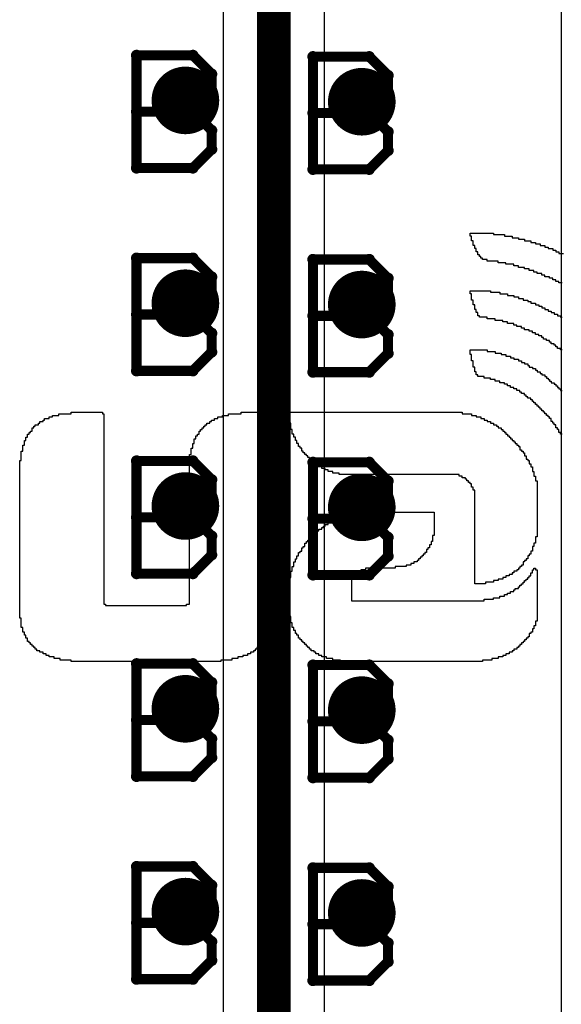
# Model space of a CAD drawing. Extents: x -1.5 to 9, y -3 to 5.
# Tile 129 of 256: x 0.825 to 0.985, y 2.462 to 2.753. Entities that reach past the tile are written whole.
import ezdxf

# ---------------------------------------------------------------- set-up
doc = ezdxf.new("R2010")
doc.units = 0
doc.layers.get('0').update_dxf_attribs({"linetype": 'CONTINUOUS'})
for name, color, linetype in [('qfn16-30-34-a_copper_signal_1', 1, 'CONTINUOUS'), ('qfn16-30-34-a_copper_signal_2', 1, 'CONTINUOUS'), ('qfn16-30-34-a_copper_signal_bot', 5, 'CONTINUOUS'), ('qfn16-30-34-a_copper_signal_top', 1, 'CONTINUOUS'), ('qfn16-30-34-a_drawing_1', 1, 'CONTINUOUS'), ('qfn16-30-34-a_drillmap_1', 1, 'CONTINUOUS'), ('qfn16-30-34-a_legend_bot', 1, 'CONTINUOUS'), ('qfn16-30-34-a_pth_drill', 1, 'CONTINUOUS')]:
    doc.layers.add(name, color=color, linetype=linetype)

# ---------------------------------------------------------------- blocks, each defined once
blk = doc.blocks.new('D29')
at = {"const_width": 0.01}
blk.add_lwpolyline([(-0.005, 0, 1), (0.005, 0, 1)], format="xyb", close=True, dxfattribs=at)
blk = doc.blocks.new('D64')
at = {"const_width": 0.005}
blk.add_lwpolyline([(-0.0025, 0, 1), (0.0025, 0, 1)], format="xyb", close=True, dxfattribs=at)
blk = doc.blocks.new('D69')
at = {"const_width": 0.001667}
blk.add_lwpolyline([(-0.000833, 0, 1), (0.000833, 0, 1)], format="xyb", close=True, dxfattribs=at)
blk = doc.blocks.new('D44')
at = {"const_width": 0.0025}
blk.add_lwpolyline([(-0.00125, 0, 1), (0.00125, 0, 1)], format="xyb", close=True, dxfattribs=at)

msp = doc.modelspace()

# ---------------------------------------------------------------- linework, layer by layer
at = {"layer": 'qfn16-30-34-a_copper_signal_2', "color": 1}
msp.add_lwpolyline([(0.985, 2.918787), (0.985, 2.13211)], dxfattribs=at)
at = {"layer": 'qfn16-30-34-a_copper_signal_top', "color": 1}
for points in [[(0.985, 2.918787), (0.985, 2.134293)], [(0.915, 2.134293), (0.915, 2.799978)], [(0.885, 2.793787), (0.885, 2.134293)]]:
    msp.add_lwpolyline(points, dxfattribs=at)
at = {"layer": 'qfn16-30-34-a_copper_signal_top', "color": 1, "const_width": 0.01}
msp.add_lwpolyline([(0.9, 1.85), (0.9, 2.8)], dxfattribs=at)
at = {"layer": 'qfn16-30-34-a_drawing_1', "color": 1, "const_width": 0.003}
for points in [[(0.859396, 2.742722), (0.859396, 2.709399)], [(0.876058, 2.742722), (0.859396, 2.742722)], [(0.881611, 2.737168), (0.876058, 2.742722)], [(0.911559, 2.742328), (0.911559, 2.709006)], [(0.928221, 2.742328), (0.911559, 2.742328)], [(0.933774, 2.736774), (0.928221, 2.742328)], [(0.881611, 2.731614), (0.881611, 2.737168)], [(0.933774, 2.731221), (0.933774, 2.736774)], [(0.876058, 2.726061), (0.881611, 2.731614)], [(0.928221, 2.725667), (0.933774, 2.731221)], [(0.876058, 2.726061), (0.859396, 2.726061)], [(0.859396, 2.726061), (0.876058, 2.726061)], [(0.881611, 2.720507), (0.876058, 2.726061)], [(0.928221, 2.725667), (0.911559, 2.725667)], [(0.911559, 2.725667), (0.928221, 2.725667)], [(0.933774, 2.720113), (0.928221, 2.725667)], [(0.881611, 2.714953), (0.881611, 2.720507)], [(0.933774, 2.714559), (0.933774, 2.720113)], [(0.876058, 2.709399), (0.881611, 2.714953)], [(0.928221, 2.709006), (0.933774, 2.714559)], [(0.859396, 2.709399), (0.876058, 2.709399)], [(0.911559, 2.709006), (0.928221, 2.709006)], [(0.859396, 2.682722), (0.859396, 2.649399)], [(0.876058, 2.682722), (0.859396, 2.682722)], [(0.881611, 2.677168), (0.876058, 2.682722)], [(0.911559, 2.682328), (0.911559, 2.649006)], [(0.928221, 2.682328), (0.911559, 2.682328)], [(0.933774, 2.676774), (0.928221, 2.682328)], [(0.881611, 2.671614), (0.881611, 2.677168)], [(0.933774, 2.671221), (0.933774, 2.676774)], [(0.876058, 2.666061), (0.881611, 2.671614)], [(0.928221, 2.665667), (0.933774, 2.671221)], [(0.876058, 2.666061), (0.859396, 2.666061)], [(0.859396, 2.666061), (0.876058, 2.666061)], [(0.881611, 2.660507), (0.876058, 2.666061)], [(0.928221, 2.665667), (0.911559, 2.665667)], [(0.911559, 2.665667), (0.928221, 2.665667)], [(0.933774, 2.660113), (0.928221, 2.665667)], [(0.881611, 2.654953), (0.881611, 2.660507)], [(0.933774, 2.654559), (0.933774, 2.660113)], [(0.876058, 2.649399), (0.881611, 2.654953)], [(0.928221, 2.649006), (0.933774, 2.654559)], [(0.859396, 2.649399), (0.876058, 2.649399)], [(0.911559, 2.649006), (0.928221, 2.649006)], [(0.859396, 2.622722), (0.859396, 2.589399)], [(0.876058, 2.622722), (0.859396, 2.622722)], [(0.881611, 2.617168), (0.876058, 2.622722)], [(0.911559, 2.622328), (0.911559, 2.589006)], [(0.928221, 2.622328), (0.911559, 2.622328)], [(0.933774, 2.616775), (0.928221, 2.622328)], [(0.881611, 2.611615), (0.881611, 2.617168)], [(0.933774, 2.611221), (0.933774, 2.616775)], [(0.876058, 2.606061), (0.881611, 2.611615)], [(0.928221, 2.605667), (0.933774, 2.611221)], [(0.876058, 2.606061), (0.859396, 2.606061)], [(0.859396, 2.606061), (0.876058, 2.606061)], [(0.881611, 2.600507), (0.876058, 2.606061)], [(0.928221, 2.605667), (0.911559, 2.605667)], [(0.911559, 2.605667), (0.928221, 2.605667)], [(0.933774, 2.600113), (0.928221, 2.605667)], [(0.881611, 2.594953), (0.881611, 2.600507)], [(0.933774, 2.59456), (0.933774, 2.600113)], [(0.876058, 2.589399), (0.881611, 2.594953)], [(0.928221, 2.589006), (0.933774, 2.59456)], [(0.859396, 2.589399), (0.876058, 2.589399)], [(0.911559, 2.589006), (0.928221, 2.589006)], [(0.859396, 2.562722), (0.859396, 2.5294)], [(0.876058, 2.562722), (0.859396, 2.562722)], [(0.881611, 2.557168), (0.876058, 2.562722)], [(0.911559, 2.562328), (0.911559, 2.529006)], [(0.928221, 2.562328), (0.911559, 2.562328)], [(0.933774, 2.556775), (0.928221, 2.562328)], [(0.881611, 2.551615), (0.881611, 2.557168)], [(0.933774, 2.551221), (0.933774, 2.556775)], [(0.876058, 2.546061), (0.881611, 2.551615)], [(0.928221, 2.545667), (0.933774, 2.551221)], [(0.876058, 2.546061), (0.859396, 2.546061)], [(0.859396, 2.546061), (0.876058, 2.546061)], [(0.881611, 2.540507), (0.876058, 2.546061)], [(0.928221, 2.545667), (0.911559, 2.545667)], [(0.911559, 2.545667), (0.928221, 2.545667)], [(0.933774, 2.540113), (0.928221, 2.545667)], [(0.881611, 2.534953), (0.881611, 2.540507)], [(0.933774, 2.53456), (0.933774, 2.540113)], [(0.876058, 2.5294), (0.881611, 2.534953)], [(0.928221, 2.529006), (0.933774, 2.53456)], [(0.859396, 2.5294), (0.876058, 2.5294)], [(0.911559, 2.529006), (0.928221, 2.529006)], [(0.859396, 2.502722), (0.859396, 2.4694)], [(0.876058, 2.502722), (0.859396, 2.502722)], [(0.881611, 2.497168), (0.876058, 2.502722)], [(0.911559, 2.502329), (0.911559, 2.469006)], [(0.928221, 2.502329), (0.911559, 2.502329)], [(0.933774, 2.496775), (0.928221, 2.502329)], [(0.881611, 2.491615), (0.881611, 2.497168)], [(0.933774, 2.491221), (0.933774, 2.496775)], [(0.876058, 2.486061), (0.881611, 2.491615)], [(0.928221, 2.485667), (0.933774, 2.491221)], [(0.876058, 2.486061), (0.859396, 2.486061)], [(0.859396, 2.486061), (0.876058, 2.486061)], [(0.881611, 2.480507), (0.876058, 2.486061)], [(0.928221, 2.485667), (0.911559, 2.485667)], [(0.911559, 2.485667), (0.928221, 2.485667)], [(0.933774, 2.480114), (0.928221, 2.485667)], [(0.881611, 2.474953), (0.881611, 2.480507)], [(0.933774, 2.47456), (0.933774, 2.480114)], [(0.876058, 2.4694), (0.881611, 2.474953)], [(0.928221, 2.469006), (0.933774, 2.47456)], [(0.859396, 2.4694), (0.876058, 2.4694)], [(0.911559, 2.469006), (0.928221, 2.469006)]]:
    msp.add_lwpolyline(points, dxfattribs=at)
at = {"layer": 'qfn16-30-34-a_drillmap_1', "color": 1, "const_width": 0.005}
for points in [[(0.873837, 2.724394), (0.873837, 2.734394)], [(0.926, 2.724), (0.926, 2.734)], [(0.868837, 2.729394), (0.878837, 2.729394)], [(0.921, 2.729), (0.931, 2.729)], [(0.873837, 2.664394), (0.873837, 2.674394)], [(0.926, 2.664), (0.926, 2.674)], [(0.868837, 2.669394), (0.878837, 2.669394)], [(0.921, 2.669), (0.931, 2.669)], [(0.873837, 2.604394), (0.873837, 2.614394)], [(0.926, 2.604), (0.926, 2.614)], [(0.868837, 2.609394), (0.878837, 2.609394)], [(0.921, 2.609), (0.931, 2.609)], [(0.873837, 2.544394), (0.873837, 2.554394)], [(0.926, 2.544), (0.926, 2.554)], [(0.868837, 2.549394), (0.878837, 2.549394)], [(0.921, 2.549), (0.931, 2.549)], [(0.873837, 2.484394), (0.873837, 2.494394)], [(0.926, 2.484001), (0.926, 2.494001)], [(0.868837, 2.489394), (0.878837, 2.489394)], [(0.921, 2.489001), (0.931, 2.489001)]]:
    msp.add_lwpolyline(points, dxfattribs=at)
at = {"layer": 'qfn16-30-34-a_legend_bot', "color": 1}
for points in [[(0.985226, 2.675389), (0.984303, 2.675389), (0.984303, 2.67585), (0.983381, 2.67585), (0.983381, 2.676311), (0.982459, 2.676311), (0.982459, 2.676772), (0.981537, 2.676772), (0.981537, 2.677233), (0.980154, 2.677233), (0.980154, 2.677695), (0.979231, 2.677695), (0.979231, 2.678156), (0.977848, 2.678156), (0.977848, 2.678617), (0.976926, 2.678617), (0.976926, 2.679078), (0.975543, 2.679078), (0.975543, 2.679539), (0.974159, 2.679539), (0.974159, 2.68), (0.972315, 2.68), (0.972315, 2.680461), (0.970932, 2.680461), (0.970932, 2.680922), (0.968626, 2.680922), (0.968626, 2.681383), (0.966321, 2.681383), (0.966321, 2.681844), (0.963093, 2.681844), (0.963093, 2.682305), (0.96171, 2.682305), (0.96171, 2.682767), (0.961249, 2.682767), (0.961249, 2.683228), (0.960788, 2.683228), (0.960788, 2.683689), (0.960327, 2.683689), (0.960327, 2.68415), (0.960327, 2.684611), (0.959865, 2.684611), (0.959865, 2.685072), (0.959865, 2.685533), (0.959404, 2.685533), (0.959404, 2.685994), (0.959404, 2.686455), (0.958943, 2.686455), (0.958943, 2.686916), (0.958943, 2.687378), (0.958943, 2.687839), (0.958482, 2.687839), (0.958482, 2.6883), (0.958482, 2.688761), (0.958482, 2.689222), (0.958021, 2.689222), (0.958021, 2.689683), (0.958021, 2.690144), (0.964938, 2.690144)], [(0.964938, 2.690144), (0.964938, 2.689683), (0.968165, 2.689683), (0.968165, 2.689222), (0.970471, 2.689222), (0.970471, 2.688761), (0.972315, 2.688761), (0.972315, 2.6883), (0.974159, 2.6883), (0.974159, 2.687839), (0.976004, 2.687839), (0.976004, 2.687378), (0.977387, 2.687378), (0.977387, 2.686916), (0.97877, 2.686916), (0.97877, 2.686455), (0.980154, 2.686455), (0.980154, 2.685994), (0.981076, 2.685994), (0.981076, 2.685533), (0.982459, 2.685533), (0.982459, 2.685072), (0.983381, 2.685072), (0.983381, 2.684611), (0.984304, 2.684611), (0.984303, 2.68415), (0.985687, 2.68415)], [(0.985226, 2.655562), (0.984765, 2.655562), (0.984765, 2.656023), (0.983842, 2.656023), (0.983842, 2.656484), (0.983381, 2.656484), (0.983381, 2.656945), (0.98292, 2.656945), (0.98292, 2.657406), (0.981998, 2.657406), (0.981998, 2.657867), (0.981537, 2.657867), (0.981537, 2.658329), (0.980615, 2.658329), (0.980615, 2.65879), (0.979693, 2.65879), (0.979693, 2.659251), (0.979231, 2.659251), (0.979231, 2.659712), (0.978309, 2.659712), (0.978309, 2.660173), (0.977387, 2.660173), (0.977387, 2.660634), (0.976465, 2.660634), (0.976465, 2.661095), (0.975543, 2.661095), (0.975543, 2.661556), (0.974159, 2.661556), (0.974159, 2.662017), (0.973237, 2.662017), (0.973237, 2.662478), (0.971854, 2.662478), (0.971854, 2.662939), (0.970932, 2.662939), (0.970932, 2.663401), (0.969087, 2.663401), (0.969087, 2.663862), (0.967704, 2.663862), (0.967704, 2.664323), (0.965399, 2.664323), (0.965399, 2.664784), (0.963093, 2.664784), (0.963093, 2.665245), (0.960788, 2.665245), (0.960788, 2.665706), (0.960327, 2.665706), (0.960327, 2.666167), (0.960327, 2.666628), (0.959865, 2.666628), (0.959865, 2.667089), (0.959865, 2.66755), (0.959404, 2.66755), (0.959404, 2.668012), (0.959404, 2.668473), (0.959404, 2.668934), (0.958943, 2.668934), (0.958943, 2.669395), (0.958943, 2.669856), (0.958943, 2.670317), (0.958482, 2.670317), (0.958482, 2.670778), (0.958482, 2.671239), (0.958482, 2.6717), (0.958482, 2.672161), (0.958021, 2.672161), (0.958021, 2.672622), (0.958021, 2.673084), (0.964015, 2.673084)], [(0.964015, 2.673084), (0.964015, 2.672622), (0.966782, 2.672622), (0.966782, 2.672161), (0.969087, 2.672161), (0.969087, 2.6717), (0.970932, 2.6717), (0.970932, 2.671239), (0.972315, 2.671239), (0.972315, 2.670778), (0.973698, 2.670778), (0.973698, 2.670317), (0.975082, 2.670317), (0.975082, 2.669856), (0.976004, 2.669856), (0.976004, 2.669395), (0.977387, 2.669395), (0.977387, 2.668934), (0.978309, 2.668934), (0.978309, 2.668473), (0.979231, 2.668473), (0.979231, 2.668012), (0.980154, 2.668012), (0.980154, 2.66755), (0.981076, 2.66755), (0.981076, 2.667089), (0.981998, 2.667089), (0.981998, 2.666628), (0.98292, 2.666628), (0.98292, 2.666167), (0.983842, 2.666167), (0.983842, 2.665706), (0.984765, 2.665706), (0.984765, 2.665245), (0.985226, 2.665245)], [(0.985226, 2.630663), (0.984765, 2.630663), (0.984765, 2.631124), (0.984303, 2.631124), (0.984303, 2.631585), (0.984303, 2.632046), (0.983842, 2.632046), (0.983842, 2.632507), (0.983381, 2.632507), (0.983381, 2.632968), (0.983381, 2.633429), (0.98292, 2.633429), (0.98292, 2.63389), (0.982459, 2.63389), (0.982459, 2.634352), (0.981998, 2.634352), (0.981998, 2.634813), (0.981998, 2.635274), (0.981537, 2.635274), (0.981537, 2.635735), (0.981076, 2.635735), (0.981076, 2.636196), (0.980615, 2.636196), (0.980615, 2.636657), (0.980154, 2.636657), (0.980154, 2.637118), (0.979693, 2.637118), (0.979693, 2.637579), (0.979231, 2.637579), (0.979231, 2.63804), (0.97877, 2.63804), (0.97877, 2.638501), (0.978309, 2.638501), (0.978309, 2.638963), (0.977848, 2.638963), (0.977848, 2.639424), (0.977387, 2.639424), (0.977387, 2.639885), (0.976926, 2.639885), (0.976926, 2.640346), (0.976465, 2.640346), (0.976465, 2.640807), (0.976004, 2.640807), (0.976004, 2.641268), (0.975082, 2.641268), (0.975082, 2.641729), (0.97462, 2.641729), (0.97462, 2.64219), (0.974159, 2.64219), (0.974159, 2.642651), (0.973237, 2.642651), (0.973237, 2.643112), (0.972776, 2.643112), (0.972776, 2.643573), (0.971854, 2.643573), (0.971854, 2.644035), (0.970932, 2.644035), (0.970932, 2.644496), (0.97001, 2.644496), (0.97001, 2.644957), (0.969087, 2.644957), (0.969087, 2.645418), (0.968165, 2.645418), (0.968165, 2.645879), (0.966782, 2.645879), (0.966782, 2.64634), (0.965399, 2.64634), (0.965399, 2.646801), (0.964015, 2.646801), (0.964015, 2.647262), (0.962171, 2.647262), (0.962171, 2.647723), (0.960327, 2.647723), (0.960327, 2.648184), (0.959865, 2.648184), (0.959865, 2.648646), (0.959865, 2.649107), (0.959404, 2.649107), (0.959404, 2.649568), (0.959404, 2.650029), (0.959404, 2.65049), (0.958943, 2.65049), (0.958943, 2.650951), (0.958943, 2.651412), (0.958943, 2.651873), (0.958943, 2.652334), (0.958482, 2.652334), (0.958482, 2.652795), (0.958482, 2.653256), (0.958482, 2.653718), (0.958482, 2.654179), (0.958021, 2.654179), (0.958021, 2.65464), (0.958021, 2.655101), (0.958021, 2.655562), (0.963093, 2.655562), (0.963093, 2.655101)], [(0.963093, 2.655101), (0.965399, 2.655101), (0.965399, 2.65464), (0.967243, 2.65464), (0.967243, 2.654179), (0.968626, 2.654179), (0.968626, 2.653718), (0.97001, 2.653718), (0.97001, 2.653256), (0.970932, 2.653256), (0.970932, 2.652795), (0.972315, 2.652795), (0.972315, 2.652334), (0.973237, 2.652334), (0.973237, 2.651873), (0.974159, 2.651873), (0.974159, 2.651412), (0.975082, 2.651412), (0.975082, 2.650951), (0.975543, 2.650951), (0.975543, 2.65049), (0.976465, 2.65049), (0.976465, 2.650029), (0.977387, 2.650029), (0.977387, 2.649568), (0.977848, 2.649568), (0.977848, 2.649107), (0.97877, 2.649107), (0.97877, 2.648646), (0.979231, 2.648646), (0.979231, 2.648184), (0.980154, 2.648184), (0.980154, 2.647723), (0.980615, 2.647723), (0.980615, 2.647262), (0.981076, 2.647262), (0.981076, 2.646801), (0.981537, 2.646801), (0.981537, 2.64634), (0.981998, 2.64634), (0.981998, 2.645879), (0.98292, 2.645879), (0.98292, 2.645418), (0.983381, 2.645418), (0.983381, 2.644957), (0.983842, 2.644957), (0.983842, 2.644496), (0.984303, 2.644496), (0.984303, 2.644035), (0.984765, 2.644035), (0.984765, 2.643573), (0.985226, 2.643573)], [(0.849274, 2.637118), (0.849274, 2.636657), (0.849735, 2.636657), (0.849735, 2.636196), (0.849735, 2.635735), (0.849735, 2.635274), (0.849735, 2.634813), (0.849735, 2.634352), (0.849735, 2.63389), (0.849735, 2.633429), (0.849735, 2.632968), (0.849735, 2.632507), (0.849735, 2.632046), (0.849735, 2.631585), (0.849735, 2.631124), (0.849735, 2.630663), (0.849735, 2.630202), (0.849735, 2.629741), (0.849735, 2.62928), (0.849735, 2.628818), (0.849735, 2.628357), (0.849735, 2.627896), (0.849735, 2.627435), (0.849735, 2.626974), (0.849735, 2.626513), (0.849735, 2.626052), (0.849735, 2.625591), (0.849735, 2.62513), (0.849735, 2.624669), (0.849735, 2.624207), (0.849735, 2.623746), (0.849735, 2.623285), (0.849735, 2.622824), (0.849735, 2.622363), (0.849735, 2.621902), (0.849735, 2.621441), (0.849735, 2.62098), (0.849735, 2.620519), (0.849735, 2.620058), (0.849735, 2.619597), (0.849735, 2.619135), (0.849735, 2.618674), (0.849735, 2.618213), (0.849735, 2.617752), (0.849735, 2.617291), (0.849735, 2.61683), (0.849735, 2.616369), (0.849735, 2.615908), (0.849735, 2.615447), (0.849735, 2.614986), (0.849735, 2.614524), (0.849735, 2.614063), (0.849735, 2.613602), (0.849735, 2.613141), (0.849735, 2.61268), (0.849735, 2.612219), (0.849735, 2.611758), (0.849735, 2.611297), (0.849735, 2.610836), (0.849735, 2.610375), (0.849735, 2.609914), (0.849735, 2.609452), (0.849735, 2.608991), (0.849735, 2.60853), (0.849735, 2.608069), (0.849735, 2.607608), (0.849735, 2.607147), (0.849735, 2.606686), (0.849735, 2.606225), (0.849735, 2.605764), (0.849735, 2.605303), (0.849735, 2.604841), (0.849735, 2.60438), (0.849735, 2.603919), (0.849735, 2.603458), (0.849735, 2.602997), (0.849735, 2.602536), (0.849735, 2.602075), (0.849735, 2.601614), (0.849735, 2.601153), (0.849735, 2.600692), (0.849735, 2.600231), (0.849735, 2.599769), (0.849735, 2.599308), (0.849735, 2.598847), (0.849735, 2.598386), (0.849735, 2.597925), (0.849735, 2.597464), (0.849735, 2.597003), (0.849735, 2.596542), (0.849735, 2.596081), (0.849735, 2.59562), (0.849735, 2.595159), (0.849735, 2.594697), (0.849735, 2.594236), (0.849735, 2.593775), (0.849735, 2.593314), (0.849735, 2.592853), (0.849735, 2.592392), (0.849735, 2.591931), (0.849735, 2.59147), (0.849735, 2.591009), (0.849735, 2.590548), (0.849735, 2.590086), (0.849735, 2.589625), (0.849735, 2.589164), (0.849735, 2.588703), (0.849735, 2.588242), (0.849735, 2.587781), (0.849735, 2.58732), (0.849735, 2.586859), (0.849735, 2.586398), (0.849735, 2.585937), (0.849735, 2.585476), (0.849735, 2.585014), (0.849735, 2.584553), (0.849735, 2.584092), (0.849735, 2.583631), (0.849735, 2.58317), (0.849735, 2.582709), (0.849735, 2.582248), (0.849735, 2.581787), (0.849735, 2.581326), (0.849735, 2.580865), (0.849735, 2.580403), (0.850196, 2.580403), (0.850196, 2.579942), (0.874173, 2.579942), (0.874173, 2.580403), (0.875095, 2.580403), (0.875095, 2.580865), (0.875095, 2.581326), (0.875095, 2.581787), (0.875095, 2.582248), (0.875095, 2.582709), (0.875095, 2.58317), (0.875095, 2.583631), (0.875095, 2.584092), (0.875095, 2.584553), (0.875095, 2.585014), (0.875095, 2.585476), (0.875095, 2.585937), (0.875095, 2.586398), (0.875095, 2.586859), (0.875095, 2.58732), (0.875095, 2.587781), (0.875095, 2.588242), (0.875095, 2.588703), (0.875095, 2.589164), (0.875095, 2.589625), (0.875095, 2.590086), (0.875095, 2.590548), (0.875095, 2.591009), (0.875095, 2.59147), (0.875095, 2.591931), (0.875095, 2.592392), (0.875095, 2.592853), (0.875095, 2.593314), (0.875095, 2.593775), (0.875095, 2.594236), (0.875095, 2.594697), (0.875095, 2.595159), (0.875095, 2.595619), (0.875095, 2.596081), (0.875095, 2.596542), (0.875095, 2.597003), (0.875095, 2.597464), (0.875095, 2.597925), (0.875095, 2.598386), (0.875095, 2.598847), (0.875095, 2.599308), (0.875095, 2.599769), (0.875095, 2.60023), (0.875095, 2.600692), (0.875095, 2.601153), (0.875095, 2.601614), (0.875095, 2.602075), (0.875095, 2.602536), (0.875095, 2.602997), (0.875095, 2.603458), (0.875095, 2.603919), (0.875095, 2.604381), (0.875095, 2.604841), (0.875095, 2.605303), (0.875095, 2.605764), (0.875095, 2.606225), (0.875095, 2.606686), (0.875095, 2.607147), (0.875095, 2.607608), (0.875095, 2.608069), (0.875095, 2.60853), (0.875095, 2.608991), (0.875095, 2.609452), (0.875095, 2.609914), (0.875095, 2.610375), (0.875095, 2.610836), (0.875095, 2.611297), (0.875095, 2.611758), (0.875095, 2.612219), (0.875095, 2.61268), (0.875095, 2.613141), (0.875095, 2.613602), (0.875095, 2.614063), (0.875095, 2.614524), (0.875095, 2.614986), (0.875095, 2.615447), (0.875095, 2.615908), (0.875095, 2.616369), (0.875095, 2.61683), (0.875095, 2.617291), (0.875095, 2.617752), (0.875095, 2.618213), (0.875095, 2.618674), (0.875095, 2.619135), (0.875095, 2.619597), (0.875095, 2.620058), (0.875095, 2.620519), (0.875095, 2.62098), (0.875095, 2.621441), (0.875095, 2.621902), (0.875095, 2.622363), (0.875095, 2.622824), (0.875095, 2.623285), (0.875095, 2.623746), (0.875095, 2.624207), (0.875095, 2.624669), (0.875556, 2.624669), (0.875556, 2.62513), (0.875556, 2.625591), (0.875556, 2.626052), (0.875556, 2.626513), (0.876018, 2.626513), (0.876018, 2.626974), (0.876018, 2.627435), (0.876018, 2.627896), (0.876479, 2.627896), (0.876479, 2.628357), (0.876479, 2.628818), (0.876479, 2.62928), (0.87694, 2.62928), (0.87694, 2.629741), (0.87694, 2.630202), (0.877401, 2.630202), (0.877401, 2.630663), (0.877862, 2.630663), (0.877862, 2.631124), (0.877862, 2.631585), (0.878323, 2.631585), (0.878323, 2.632046), (0.878784, 2.632046), (0.878784, 2.632507), (0.879245, 2.632507), (0.879245, 2.632968), (0.879706, 2.632968), (0.879706, 2.633429), (0.880167, 2.63343), (0.880167, 2.63389), (0.88109, 2.63389), (0.881089, 2.634352), (0.881551, 2.634352), (0.881551, 2.634813), (0.882473, 2.634813), (0.882473, 2.635274), (0.883395, 2.635274), (0.883395, 2.635735), (0.884778, 2.635735), (0.884778, 2.636196), (0.886623, 2.636196), (0.886623, 2.636657), (0.890311, 2.636657), (0.890311, 2.637118), (0.899533, 2.637118), (0.899533, 2.636657), (0.899533, 2.636196), (0.899533, 2.635735), (0.899533, 2.635274), (0.899533, 2.634813), (0.899533, 2.634352), (0.899533, 2.63389), (0.899533, 2.633429), (0.899533, 2.632968), (0.899533, 2.632507), (0.899533, 2.632046), (0.899533, 2.631585), (0.899533, 2.631124), (0.899533, 2.630663), (0.899533, 2.630202), (0.899533, 2.629741), (0.899533, 2.62928), (0.899533, 2.628818), (0.899533, 2.628357), (0.899533, 2.627896), (0.899533, 2.627435), (0.899533, 2.626974), (0.899533, 2.626513), (0.899533, 2.626052), (0.899533, 2.625591), (0.899533, 2.62513), (0.899533, 2.624669), (0.899533, 2.624207), (0.899533, 2.623746), (0.899533, 2.623285), (0.899533, 2.622824), (0.899533, 2.622363), (0.899533, 2.621902), (0.899533, 2.621441), (0.899533, 2.62098), (0.899533, 2.620519), (0.899533, 2.620058), (0.899533, 2.619597), (0.899533, 2.619135), (0.899533, 2.618674), (0.899533, 2.618213), (0.899533, 2.617752), (0.899533, 2.617291), (0.899533, 2.61683), (0.899533, 2.616369), (0.899533, 2.615908), (0.899533, 2.615447), (0.899533, 2.614986), (0.899533, 2.614524), (0.899533, 2.614063), (0.899533, 2.613602), (0.899533, 2.613141), (0.899533, 2.61268), (0.899533, 2.612219), (0.899533, 2.611758), (0.899533, 2.611297), (0.899533, 2.610836), (0.899533, 2.610375), (0.899533, 2.609914), (0.899533, 2.609452), (0.899533, 2.608991), (0.899533, 2.60853), (0.899533, 2.608069), (0.899533, 2.607608), (0.899533, 2.607147), (0.899533, 2.606686), (0.899533, 2.606225), (0.899533, 2.605764), (0.899533, 2.605303), (0.899533, 2.604841), (0.899533, 2.60438), (0.899533, 2.603919), (0.899533, 2.603458), (0.899533, 2.602997), (0.899533, 2.602536), (0.899533, 2.602075), (0.899533, 2.601614), (0.899533, 2.601153), (0.899533, 2.600692), (0.899533, 2.600231), (0.899533, 2.599769), (0.899533, 2.599308), (0.899533, 2.598847), (0.899533, 2.598386), (0.899533, 2.597925), (0.899533, 2.597464), (0.899533, 2.597003), (0.899533, 2.596542), (0.899533, 2.596081), (0.899533, 2.59562), (0.899533, 2.595159), (0.899533, 2.594697), (0.899533, 2.594236), (0.899533, 2.593775), (0.899533, 2.593314), (0.899533, 2.592853), (0.899533, 2.592392), (0.899533, 2.591931), (0.899533, 2.59147), (0.899533, 2.591009), (0.899533, 2.590548), (0.899533, 2.590086), (0.899533, 2.589625), (0.899533, 2.589164), (0.899533, 2.588703), (0.899533, 2.588242), (0.899533, 2.587781), (0.899533, 2.58732), (0.899533, 2.586859), (0.899533, 2.586398), (0.899533, 2.585937), (0.899533, 2.585476), (0.899533, 2.585014), (0.899533, 2.584553), (0.899533, 2.584092), (0.899533, 2.583631), (0.899533, 2.58317), (0.899533, 2.582709), (0.899533, 2.582248), (0.899533, 2.581787), (0.899533, 2.581326), (0.899533, 2.580865), (0.899533, 2.580403), (0.899533, 2.579942), (0.899533, 2.579481), (0.899533, 2.57902), (0.899533, 2.578559), (0.899533, 2.578098), (0.899533, 2.577637), (0.899533, 2.577176), (0.899533, 2.576715), (0.899533, 2.576254), (0.899533, 2.575793), (0.899533, 2.575331), (0.899533, 2.57487), (0.899533, 2.574409), (0.899072, 2.574409), (0.899072, 2.573948), (0.899072, 2.573487), (0.899072, 2.573026), (0.899072, 2.572565), (0.898611, 2.572565), (0.898611, 2.572104), (0.898611, 2.571643), (0.89815, 2.571643), (0.89815, 2.571182), (0.89815, 2.57072), (0.897689, 2.57072), (0.897689, 2.570259), (0.897689, 2.569798), (0.897228, 2.569798), (0.897228, 2.569337), (0.896767, 2.569337), (0.896767, 2.568876), (0.896767, 2.568415), (0.896306, 2.568415), (0.896306, 2.567954), (0.895845, 2.567954), (0.895845, 2.567493), (0.894922, 2.567493), (0.894922, 2.567032), (0.894461, 2.567032), (0.894461, 2.566571), (0.894, 2.566571), (0.894, 2.56611), (0.893078, 2.56611), (0.893078, 2.565648), (0.892156, 2.565648), (0.892156, 2.565187), (0.890773, 2.565187), (0.890773, 2.564726), (0.889389, 2.564726), (0.889389, 2.564265), (0.887545, 2.564265), (0.887545, 2.563804), (0.884317, 2.563804), (0.884317, 2.563343), (0.840052, 2.563343), (0.840052, 2.563804), (0.836824, 2.563804), (0.836824, 2.564265), (0.83498, 2.564265), (0.83498, 2.564726), (0.833597, 2.564726), (0.833597, 2.565187), (0.832674, 2.565187), (0.832674, 2.565648), (0.831752, 2.565648), (0.831752, 2.56611), (0.83083, 2.56611), (0.83083, 2.566571), (0.829908, 2.566571), (0.829908, 2.567032), (0.829447, 2.567032), (0.829447, 2.567493), (0.828986, 2.567493), (0.828986, 2.567954), (0.828525, 2.567954), (0.828525, 2.568415), (0.828064, 2.568415), (0.828064, 2.568876), (0.827602, 2.568876), (0.827602, 2.569337), (0.827141, 2.569337), (0.827141, 2.569798), (0.827141, 2.570259), (0.82668, 2.570259), (0.82668, 2.57072), (0.82668, 2.571182), (0.826219, 2.571182), (0.826219, 2.571643), (0.826219, 2.572104), (0.825758, 2.572104), (0.825758, 2.572565), (0.825758, 2.573026), (0.825758, 2.573487), (0.825297, 2.573487), (0.825297, 2.573948), (0.825297, 2.574409), (0.825297, 2.57487), (0.825297, 2.575331), (0.825297, 2.575793), (0.825297, 2.576254), (0.824836, 2.576254), (0.824836, 2.576715), (0.824836, 2.577176), (0.824836, 2.577637), (0.824836, 2.578098), (0.824836, 2.578559), (0.824836, 2.57902), (0.824836, 2.579481), (0.824836, 2.579942), (0.824836, 2.580403), (0.824836, 2.580865), (0.824836, 2.581326), (0.824836, 2.581787), (0.824836, 2.582248), (0.824836, 2.582709), (0.824836, 2.58317), (0.824836, 2.583631), (0.824836, 2.584092), (0.824836, 2.584553), (0.824836, 2.585014), (0.824836, 2.585476), (0.824836, 2.585937), (0.824836, 2.586398), (0.824836, 2.586859), (0.824836, 2.58732), (0.824836, 2.587781), (0.824836, 2.588242), (0.824836, 2.588703), (0.824836, 2.589164), (0.824836, 2.589625), (0.824836, 2.590086), (0.824836, 2.590548), (0.824836, 2.591009), (0.824836, 2.59147), (0.824836, 2.591931), (0.824836, 2.592392), (0.824836, 2.592853), (0.824836, 2.593314), (0.824836, 2.593775), (0.824836, 2.594236), (0.824836, 2.594697), (0.824836, 2.595159), (0.824836, 2.59562), (0.824836, 2.596081), (0.824836, 2.596542), (0.824836, 2.597003), (0.824836, 2.597464), (0.824836, 2.597925), (0.824836, 2.598386), (0.824836, 2.598847), (0.824836, 2.599308), (0.824836, 2.599769), (0.824836, 2.600231), (0.824836, 2.600692), (0.824836, 2.601153), (0.824836, 2.601614), (0.824836, 2.602075), (0.824836, 2.602536), (0.824836, 2.602997), (0.824836, 2.603458), (0.824836, 2.603919), (0.824836, 2.60438), (0.824836, 2.604841), (0.824836, 2.605303), (0.824836, 2.605764), (0.824836, 2.606225), (0.824836, 2.606686), (0.824836, 2.607147), (0.824836, 2.607608), (0.824836, 2.608069), (0.824836, 2.60853), (0.824836, 2.608991), (0.824836, 2.609452), (0.824836, 2.609914), (0.824836, 2.610375), (0.824836, 2.610836), (0.824836, 2.611297), (0.824836, 2.611758), (0.824836, 2.612219), (0.824836, 2.61268), (0.824836, 2.613141), (0.824836, 2.613602), (0.824836, 2.614063), (0.824836, 2.614524), (0.824836, 2.614986), (0.824836, 2.615447), (0.824836, 2.615908), (0.824836, 2.616369), (0.824836, 2.61683), (0.824836, 2.617291), (0.824836, 2.617752), (0.824836, 2.618213), (0.824836, 2.618674), (0.824836, 2.619135), (0.824836, 2.619597), (0.824836, 2.620058), (0.824836, 2.620519), (0.824836, 2.62098), (0.824836, 2.621441), (0.824836, 2.621902), (0.824836, 2.622363), (0.824836, 2.622824), (0.825297, 2.622824), (0.825297, 2.623285), (0.825297, 2.623746), (0.825297, 2.624207), (0.825297, 2.624669), (0.825297, 2.62513), (0.825297, 2.625591), (0.825758, 2.625591), (0.825758, 2.626052), (0.825758, 2.626513), (0.825758, 2.626974), (0.825758, 2.627435), (0.826219, 2.627435), (0.826219, 2.627896), (0.826219, 2.628357), (0.826219, 2.628818), (0.82668, 2.628818), (0.82668, 2.62928), (0.82668, 2.629741), (0.827141, 2.629741), (0.827141, 2.630202), (0.827141, 2.630663), (0.827602, 2.630663), (0.827602, 2.631124), (0.828064, 2.631124), (0.828064, 2.631585), (0.828525, 2.631585), (0.828525, 2.632046), (0.828525, 2.632507), (0.828986, 2.632507), (0.828986, 2.632968), (0.829447, 2.632968), (0.829447, 2.633429), (0.830369, 2.633429), (0.830369, 2.63389), (0.83083, 2.63389), (0.83083, 2.634352), (0.831752, 2.634352), (0.831752, 2.634813), (0.832213, 2.634813), (0.832213, 2.635274), (0.833597, 2.635274), (0.833597, 2.635735), (0.834519, 2.635735), (0.834519, 2.636196), (0.836363, 2.636196), (0.836363, 2.636657), (0.840052, 2.636657), (0.840052, 2.637118), (0.849274, 2.637118)], [(0.955716, 2.636657), (0.958482, 2.636657), (0.958482, 2.636196), (0.959865, 2.636196), (0.959865, 2.635735), (0.961249, 2.635735), (0.961249, 2.635274), (0.962171, 2.635274), (0.962171, 2.634813), (0.963093, 2.634813), (0.963093, 2.634352), (0.964015, 2.634352), (0.964015, 2.63389), (0.964938, 2.63389), (0.964938, 2.633429), (0.96586, 2.633429), (0.96586, 2.632968), (0.966321, 2.632968), (0.966321, 2.632507), (0.967243, 2.632507), (0.967243, 2.632046), (0.967704, 2.632046), (0.967704, 2.631585), (0.968165, 2.631585), (0.968165, 2.631124), (0.968626, 2.631124), (0.968626, 2.630663), (0.969087, 2.630663), (0.969087, 2.630202), (0.969548, 2.630202), (0.969548, 2.629741), (0.97001, 2.629741), (0.97001, 2.62928), (0.970471, 2.62928), (0.970471, 2.628818), (0.970932, 2.628818), (0.970932, 2.628357), (0.971393, 2.628357), (0.971393, 2.627896), (0.971854, 2.627896), (0.971854, 2.627435), (0.972315, 2.627435), (0.972315, 2.626974), (0.972776, 2.626974), (0.972776, 2.626513), (0.972776, 2.626052), (0.973237, 2.626052), (0.973237, 2.625591), (0.973698, 2.625591), (0.973698, 2.62513), (0.974159, 2.62513), (0.974159, 2.624669), (0.974159, 2.624207), (0.97462, 2.624207), (0.97462, 2.623746), (0.97462, 2.623285), (0.975082, 2.623285), (0.975082, 2.622824), (0.975543, 2.622824), (0.975543, 2.622363), (0.975543, 2.621902), (0.976004, 2.621902), (0.976004, 2.621441), (0.976004, 2.62098), (0.976465, 2.62098), (0.976465, 2.620519), (0.976465, 2.620058), (0.976465, 2.619597), (0.976926, 2.619597), (0.976926, 2.619135), (0.976926, 2.618674), (0.976926, 2.618213), (0.977387, 2.618213), (0.977387, 2.617752), (0.977387, 2.617291), (0.977387, 2.61683), (0.977848, 2.61683), (0.977848, 2.616369), (0.977848, 2.615908), (0.977848, 2.615447), (0.977848, 2.614986), (0.977848, 2.614524), (0.977848, 2.614063), (0.977848, 2.613602), (0.977848, 2.613141), (0.977848, 2.61268), (0.977848, 2.612219), (0.977848, 2.611758), (0.977848, 2.611297), (0.977848, 2.610836), (0.977848, 2.610375), (0.977848, 2.609914), (0.977848, 2.609452), (0.977848, 2.608991), (0.977848, 2.60853), (0.977848, 2.608069), (0.977848, 2.607608), (0.977848, 2.607147), (0.977848, 2.606686), (0.977848, 2.606225), (0.977848, 2.605764), (0.977848, 2.605303), (0.977848, 2.604841), (0.977848, 2.60438), (0.977848, 2.603919), (0.977848, 2.603458), (0.977848, 2.602997), (0.977848, 2.602536), (0.977848, 2.602075), (0.977848, 2.601614), (0.977848, 2.601153), (0.977848, 2.600692), (0.977848, 2.600231), (0.977387, 2.600231), (0.977387, 2.599769), (0.977387, 2.599308), (0.977387, 2.598847), (0.977387, 2.598386), (0.976926, 2.598386), (0.976926, 2.597925), (0.976926, 2.597464), (0.976465, 2.597464), (0.976465, 2.597003), (0.976465, 2.596542), (0.976465, 2.596081), (0.976004, 2.596081), (0.976004, 2.59562), (0.976004, 2.595159), (0.975543, 2.595159), (0.975543, 2.594697), (0.975082, 2.594697), (0.975082, 2.594236), (0.975082, 2.593775), (0.97462, 2.593775), (0.97462, 2.593314), (0.974159, 2.593314), (0.974159, 2.592853), (0.973698, 2.592853), (0.973698, 2.592392), (0.973698, 2.591931), (0.973237, 2.591931), (0.973237, 2.59147), (0.972776, 2.59147), (0.972776, 2.591009), (0.972315, 2.591009), (0.972315, 2.590548), (0.971854, 2.590548), (0.971854, 2.590086), (0.970932, 2.590086), (0.970932, 2.589625), (0.970471, 2.589625), (0.970471, 2.589164), (0.969548, 2.589164), (0.969548, 2.588703), (0.968626, 2.588703), (0.968626, 2.588242), (0.967704, 2.588242), (0.967704, 2.587781), (0.966321, 2.587781), (0.966321, 2.58732), (0.964938, 2.58732), (0.964938, 2.586859), (0.962632, 2.586859), (0.962632, 2.586398), (0.959404, 2.586398), (0.959404, 2.586859), (0.959404, 2.58732), (0.959404, 2.587781), (0.959404, 2.588242), (0.959404, 2.588703), (0.959404, 2.589164), (0.959404, 2.589625), (0.959404, 2.590086), (0.959404, 2.590548), (0.959404, 2.591009), (0.959404, 2.59147), (0.959404, 2.591931), (0.959404, 2.592392), (0.959404, 2.592853), (0.959404, 2.593314), (0.959404, 2.593775), (0.959404, 2.594236), (0.959404, 2.594697), (0.959404, 2.595159), (0.959404, 2.59562), (0.959404, 2.596081), (0.959404, 2.596542), (0.959404, 2.597003), (0.959404, 2.597464), (0.959404, 2.597925), (0.959404, 2.598386), (0.959404, 2.598847), (0.959404, 2.599308), (0.959404, 2.599769), (0.959404, 2.600231), (0.959404, 2.600692), (0.959404, 2.601153), (0.959404, 2.601614), (0.959404, 2.602075), (0.959404, 2.602536), (0.959404, 2.602997), (0.959404, 2.603458), (0.959404, 2.603919), (0.959404, 2.60438), (0.959404, 2.604841), (0.959404, 2.605303), (0.959404, 2.605764), (0.959404, 2.606225), (0.959404, 2.606686), (0.959404, 2.607147), (0.959404, 2.607608), (0.959404, 2.608069), (0.959404, 2.60853), (0.959404, 2.608991), (0.959404, 2.609452), (0.959404, 2.609914), (0.959404, 2.610375), (0.959404, 2.610836), (0.959404, 2.611297), (0.959404, 2.611758), (0.959404, 2.612219), (0.959404, 2.61268), (0.959404, 2.613141), (0.959404, 2.613602), (0.959404, 2.614063), (0.958943, 2.614063), (0.958943, 2.614524), (0.958943, 2.614986), (0.958482, 2.614986), (0.958482, 2.615447), (0.958482, 2.615908), (0.958021, 2.615908), (0.958021, 2.616369), (0.95756, 2.616369), (0.95756, 2.61683), (0.957099, 2.61683), (0.957099, 2.617291), (0.956638, 2.617291), (0.956638, 2.617752), (0.955716, 2.617752), (0.955716, 2.618213), (0.954793, 2.618213), (0.954793, 2.618674), (0.919289, 2.618674), (0.919289, 2.619135), (0.917445, 2.619135), (0.917445, 2.619597), (0.916061, 2.619597), (0.916061, 2.620058), (0.915139, 2.620058), (0.915139, 2.620519), (0.914217, 2.620519), (0.914217, 2.62098), (0.913295, 2.62098), (0.913295, 2.621441), (0.912373, 2.621441), (0.912373, 2.621902), (0.911912, 2.621902), (0.911912, 2.622363), (0.911451, 2.622363), (0.911451, 2.622824), (0.91099, 2.622824), (0.910989, 2.623285), (0.910528, 2.623285), (0.910528, 2.623746), (0.910067, 2.623746), (0.910067, 2.624207), (0.909606, 2.624207), (0.909606, 2.624669), (0.909145, 2.624669), (0.909145, 2.62513), (0.908684, 2.62513), (0.908684, 2.625591), (0.908223, 2.625591), (0.908223, 2.626052), (0.908223, 2.626513), (0.907762, 2.626513), (0.907762, 2.626974), (0.907301, 2.626974), (0.907301, 2.627435), (0.907301, 2.627896), (0.90684, 2.627896), (0.90684, 2.628357), (0.90684, 2.628818), (0.906378, 2.628818), (0.906378, 2.62928), (0.906378, 2.629741), (0.905917, 2.629741), (0.905917, 2.630202), (0.905917, 2.630663), (0.905456, 2.630663), (0.905456, 2.631124), (0.905456, 2.631585), (0.905456, 2.632046), (0.904995, 2.632046), (0.904995, 2.632507), (0.904995, 2.632968), (0.904995, 2.633429), (0.904995, 2.63389), (0.904534, 2.63389), (0.904534, 2.634352), (0.904534, 2.634813), (0.904534, 2.635274), (0.904534, 2.635735), (0.904534, 2.636196), (0.904534, 2.636657), (0.904534, 2.637118), (0.955716, 2.637118), (0.955716, 2.636657)], [(0.947416, 2.607147), (0.947416, 2.606686), (0.947416, 2.606225), (0.947416, 2.605764), (0.947416, 2.605303), (0.947416, 2.604841), (0.947416, 2.60438), (0.947416, 2.603919), (0.947416, 2.603458), (0.947416, 2.602997), (0.947416, 2.602536), (0.947416, 2.602075), (0.947416, 2.601614), (0.947416, 2.601153), (0.947416, 2.600692), (0.946955, 2.600692), (0.946955, 2.600231), (0.946955, 2.599769), (0.946955, 2.599308), (0.946955, 2.598847), (0.946494, 2.598847), (0.946494, 2.598386), (0.946494, 2.597925), (0.946033, 2.597925), (0.946033, 2.597464), (0.946033, 2.597003), (0.945572, 2.597003), (0.945572, 2.596542), (0.94511, 2.596542), (0.94511, 2.596081), (0.94511, 2.59562), (0.944649, 2.595619), (0.944649, 2.595159), (0.944188, 2.595159), (0.944188, 2.594697), (0.943727, 2.594697), (0.943727, 2.594236), (0.943266, 2.594236), (0.943266, 2.593775), (0.942805, 2.593775), (0.942805, 2.593314), (0.942344, 2.593314), (0.942344, 2.592853), (0.941422, 2.592853), (0.941422, 2.592392), (0.9405, 2.592392), (0.9405, 2.591931), (0.939116, 2.591931), (0.939116, 2.59147), (0.935889, 2.59147), (0.935889, 2.591009), (0.927128, 2.591009), (0.927128, 2.590548), (0.925744, 2.590548), (0.925744, 2.590086), (0.924822, 2.590086), (0.924822, 2.589625), (0.924361, 2.589625), (0.924361, 2.589164), (0.9239, 2.589164), (0.9239, 2.588703), (0.923439, 2.588703), (0.923439, 2.588242), (0.922978, 2.588242), (0.922978, 2.587781), (0.922978, 2.58732), (0.922978, 2.586859), (0.922978, 2.586398), (0.922978, 2.585937), (0.922978, 2.585476), (0.922978, 2.585014), (0.922978, 2.584553), (0.922978, 2.584092), (0.922978, 2.583631), (0.922978, 2.58317), (0.922978, 2.582709), (0.922978, 2.582248), (0.922978, 2.581787), (0.922978, 2.581326), (0.962171, 2.581326), (0.962171, 2.581787), (0.964938, 2.581787), (0.964938, 2.582248), (0.966782, 2.582248), (0.966782, 2.582709), (0.968165, 2.582709), (0.968165, 2.58317), (0.969087, 2.58317), (0.969087, 2.583631), (0.97001, 2.583631), (0.97001, 2.584092), (0.970932, 2.584092), (0.970932, 2.584553), (0.971393, 2.584553), (0.971393, 2.585014), (0.972315, 2.585014), (0.972315, 2.585476), (0.972776, 2.585476), (0.972776, 2.585937), (0.973237, 2.585937), (0.973237, 2.586398), (0.973698, 2.586398), (0.973698, 2.586859), (0.974159, 2.586859), (0.974159, 2.58732), (0.97462, 2.58732), (0.97462, 2.587781), (0.975082, 2.587781), (0.975082, 2.588242), (0.975543, 2.588242), (0.975543, 2.588703), (0.976004, 2.588703), (0.976004, 2.589164), (0.976004, 2.589625), (0.976465, 2.589625), (0.976465, 2.590086), (0.976465, 2.590548), (0.976926, 2.590548), (0.976926, 2.591009), (0.977387, 2.591009), (0.977387, 2.590548), (0.977848, 2.590548), (0.977848, 2.590086), (0.977848, 2.589625), (0.977848, 2.589164), (0.977848, 2.588703), (0.977848, 2.588242), (0.977848, 2.587781), (0.977848, 2.58732), (0.977848, 2.586859), (0.977848, 2.586398), (0.977848, 2.585937), (0.977848, 2.585476), (0.977848, 2.585014), (0.977848, 2.584553), (0.977848, 2.584092), (0.977848, 2.583631), (0.977848, 2.58317), (0.977848, 2.582709), (0.977848, 2.582248), (0.977848, 2.581787), (0.977848, 2.581326), (0.977848, 2.580865), (0.977848, 2.580403), (0.977848, 2.579942), (0.977848, 2.579481), (0.977848, 2.57902), (0.977848, 2.578559), (0.977848, 2.578098), (0.977848, 2.577637), (0.977848, 2.577176), (0.977848, 2.576715), (0.977848, 2.576254), (0.977848, 2.575793), (0.977848, 2.575331), (0.977387, 2.575331), (0.977387, 2.57487), (0.977387, 2.574409), (0.977387, 2.573948), (0.976926, 2.573948), (0.976926, 2.573487), (0.976926, 2.573026), (0.976465, 2.573026), (0.976465, 2.572565), (0.976465, 2.572104), (0.976004, 2.572104), (0.976004, 2.571643), (0.975543, 2.571643), (0.975543, 2.571182), (0.975543, 2.57072), (0.975082, 2.57072), (0.975082, 2.570259), (0.97462, 2.570259), (0.97462, 2.569798), (0.974159, 2.569798), (0.974159, 2.569337), (0.973698, 2.569337), (0.973698, 2.568876), (0.973237, 2.568876), (0.973237, 2.568415), (0.972776, 2.568415), (0.972776, 2.567954), (0.972315, 2.567954), (0.972315, 2.567493), (0.971854, 2.567493), (0.971854, 2.567032), (0.970932, 2.567032), (0.970932, 2.566571), (0.970471, 2.566571), (0.970471, 2.56611), (0.969548, 2.566109), (0.969548, 2.565648), (0.968626, 2.565648), (0.968626, 2.565187), (0.967704, 2.565187), (0.967704, 2.564726), (0.966321, 2.564726), (0.966321, 2.564265), (0.964476, 2.564265), (0.964476, 2.563804), (0.96171, 2.563804), (0.96171, 2.563343), (0.91975, 2.563343), (0.91975, 2.563804), (0.917445, 2.563804), (0.917445, 2.564265), (0.9156, 2.564265), (0.9156, 2.564726), (0.914217, 2.564726), (0.914217, 2.565187), (0.913295, 2.565187), (0.913295, 2.565648), (0.912373, 2.565648), (0.912373, 2.56611), (0.911912, 2.56611), (0.911912, 2.566571), (0.91099, 2.566571), (0.910989, 2.567032), (0.910528, 2.567032), (0.910528, 2.567493), (0.910067, 2.567493), (0.910067, 2.567954), (0.909606, 2.567954), (0.909606, 2.568415), (0.909145, 2.568415), (0.909145, 2.568876), (0.908684, 2.568876), (0.908684, 2.569337), (0.908223, 2.569337), (0.908223, 2.569798), (0.907762, 2.569798), (0.907762, 2.570259), (0.907301, 2.570259), (0.907301, 2.57072), (0.907301, 2.571182), (0.906839, 2.571182), (0.90684, 2.571643), (0.906378, 2.571642), (0.906378, 2.572104), (0.906378, 2.572565), (0.905917, 2.572565), (0.905917, 2.573026), (0.905917, 2.573487), (0.905456, 2.573487), (0.905456, 2.573948), (0.905456, 2.574409), (0.905456, 2.57487), (0.904995, 2.57487), (0.904995, 2.575331), (0.904995, 2.575793), (0.904995, 2.576254), (0.904995, 2.576715), (0.904534, 2.576715), (0.904534, 2.577176), (0.904534, 2.577637), (0.904534, 2.578098), (0.904534, 2.578559), (0.904534, 2.57902), (0.904534, 2.579481), (0.904534, 2.579942), (0.904534, 2.580403), (0.904534, 2.580865), (0.904534, 2.581326), (0.904534, 2.581787), (0.904534, 2.582248), (0.904534, 2.582709), (0.904534, 2.58317), (0.904534, 2.583631), (0.904534, 2.584092), (0.904534, 2.584553), (0.904534, 2.585014), (0.904534, 2.585476), (0.904534, 2.585937), (0.904534, 2.586398), (0.904534, 2.586859), (0.904534, 2.58732), (0.904534, 2.587781), (0.904534, 2.588242), (0.904995, 2.588242), (0.904995, 2.588703), (0.904995, 2.589164), (0.904995, 2.589625), (0.904995, 2.590086), (0.905456, 2.590086), (0.905456, 2.590548), (0.905456, 2.591009), (0.905456, 2.59147), (0.905917, 2.59147), (0.905917, 2.591931), (0.905917, 2.592392), (0.905917, 2.592853), (0.906378, 2.592853), (0.906378, 2.593314), (0.906378, 2.593775), (0.90684, 2.593775), (0.906839, 2.594236), (0.90684, 2.594697), (0.907301, 2.594697), (0.907301, 2.595159), (0.907301, 2.59562), (0.907762, 2.59562), (0.907762, 2.596081), (0.908223, 2.596081), (0.908223, 2.596542), (0.908223, 2.597003), (0.908684, 2.597003), (0.908684, 2.597464), (0.909145, 2.597464), (0.909145, 2.597925), (0.909145, 2.598386), (0.909606, 2.598386), (0.909606, 2.598847), (0.910067, 2.598847), (0.910067, 2.599308), (0.910528, 2.599308), (0.910528, 2.599769), (0.91099, 2.599769), (0.910989, 2.600231), (0.911451, 2.60023), (0.911451, 2.600692), (0.911912, 2.600692), (0.911912, 2.601153), (0.912373, 2.601153), (0.912373, 2.601614), (0.912834, 2.601614), (0.912834, 2.602075), (0.913295, 2.602075), (0.913295, 2.602536), (0.914217, 2.602536), (0.914217, 2.602997), (0.914678, 2.602997), (0.914678, 2.603458), (0.915139, 2.603458), (0.915139, 2.603919), (0.916061, 2.603919), (0.916061, 2.604381), (0.916984, 2.604381), (0.916984, 2.604841), (0.917906, 2.604841), (0.917906, 2.605303), (0.918828, 2.605303), (0.918828, 2.605764), (0.920211, 2.605764), (0.920211, 2.606225), (0.921595, 2.606225), (0.921595, 2.606686), (0.923439, 2.606686), (0.923439, 2.607147), (0.925744, 2.607147), (0.925744, 2.607608), (0.947416, 2.607608), (0.947416, 2.607147)]]:
    msp.add_lwpolyline(points, dxfattribs=at)

# ---------------------------------------------------------------- block references
at = {"layer": 'qfn16-30-34-a_copper_signal_1'}
for p in [(0.873837, 2.729394), (0.926, 2.729), (0.873837, 2.669394), (0.926, 2.669), (0.873837, 2.609394), (0.926, 2.609), (0.873837, 2.549394), (0.926, 2.549), (0.873837, 2.489394), (0.926, 2.489001)]:
    msp.add_blockref('D29', p, dxfattribs=at)
at = {"layer": 'qfn16-30-34-a_copper_signal_2'}
for p in [(0.873837, 2.729394), (0.926, 2.729), (0.873837, 2.669394), (0.926, 2.669), (0.873837, 2.609394), (0.926, 2.609), (0.873837, 2.549394), (0.926, 2.549), (0.873837, 2.489394), (0.926, 2.489001)]:
    msp.add_blockref('D29', p, dxfattribs=at)
at = {"layer": 'qfn16-30-34-a_copper_signal_bot'}
for p in [(0.873837, 2.729394), (0.926, 2.729), (0.873837, 2.669394), (0.926, 2.669), (0.873837, 2.609394), (0.926, 2.609), (0.873837, 2.549394), (0.926, 2.549), (0.873837, 2.489394), (0.926, 2.489001)]:
    msp.add_blockref('D29', p, dxfattribs=at)
at = {"layer": 'qfn16-30-34-a_copper_signal_top'}
for p in [(0.873837, 2.729394), (0.926, 2.729), (0.873837, 2.669394), (0.926, 2.669), (0.873837, 2.609394), (0.926, 2.609), (0.873837, 2.549394), (0.926, 2.549), (0.873837, 2.489394), (0.926, 2.489001)]:
    msp.add_blockref('D29', p, dxfattribs=at)
at = {"layer": 'qfn16-30-34-a_drawing_1'}
for p in [(0.859396, 2.742722), (0.859396, 2.742722), (0.876058, 2.742722), (0.911559, 2.742328), (0.911559, 2.742328), (0.928221, 2.742328), (0.881611, 2.737168), (0.933774, 2.736774), (0.881611, 2.731614), (0.933774, 2.731221), (0.859396, 2.726061), (0.876058, 2.726061), (0.876058, 2.726061), (0.911559, 2.725667), (0.928221, 2.725667), (0.928221, 2.725667), (0.881611, 2.720507), (0.933774, 2.720113), (0.881611, 2.714953), (0.933774, 2.714559), (0.859396, 2.709399), (0.876058, 2.709399), (0.911559, 2.709006), (0.928221, 2.709006), (0.859396, 2.682722), (0.859396, 2.682722), (0.876058, 2.682722), (0.911559, 2.682328), (0.911559, 2.682328), (0.928221, 2.682328), (0.881611, 2.677168), (0.933774, 2.676774), (0.881611, 2.671614), (0.933774, 2.671221), (0.859396, 2.666061), (0.876058, 2.666061), (0.876058, 2.666061), (0.911559, 2.665667), (0.928221, 2.665667), (0.928221, 2.665667), (0.881611, 2.660507), (0.933774, 2.660113), (0.881611, 2.654953), (0.933774, 2.654559), (0.859396, 2.649399), (0.876058, 2.649399), (0.911559, 2.649006), (0.928221, 2.649006), (0.859396, 2.622722), (0.859396, 2.622722), (0.876058, 2.622722), (0.911559, 2.622328), (0.911559, 2.622328), (0.928221, 2.622328), (0.881611, 2.617168), (0.933774, 2.616775), (0.881611, 2.611615), (0.933774, 2.611221), (0.859396, 2.606061), (0.876058, 2.606061), (0.876058, 2.606061), (0.911559, 2.605667), (0.928221, 2.605667), (0.928221, 2.605667), (0.881611, 2.600507), (0.933774, 2.600113), (0.881611, 2.594953), (0.933774, 2.59456), (0.859396, 2.589399), (0.876058, 2.589399), (0.911559, 2.589006), (0.928221, 2.589006), (0.859396, 2.562722), (0.859396, 2.562722), (0.876058, 2.562722), (0.911559, 2.562328), (0.911559, 2.562328), (0.928221, 2.562328), (0.881611, 2.557168), (0.933774, 2.556775), (0.881611, 2.551615), (0.933774, 2.551221), (0.859396, 2.546061), (0.876058, 2.546061), (0.876058, 2.546061), (0.911559, 2.545667), (0.928221, 2.545667), (0.928221, 2.545667), (0.881611, 2.540507), (0.933774, 2.540113), (0.881611, 2.534953), (0.933774, 2.53456), (0.859396, 2.5294), (0.876058, 2.5294), (0.911559, 2.529006), (0.928221, 2.529006), (0.859396, 2.502722), (0.859396, 2.502722), (0.876058, 2.502722), (0.911559, 2.502329), (0.911559, 2.502329), (0.928221, 2.502329), (0.881611, 2.497168), (0.933774, 2.496775), (0.881611, 2.491615), (0.933774, 2.491221), (0.859396, 2.486061), (0.876058, 2.486061), (0.876058, 2.486061), (0.911559, 2.485667), (0.928221, 2.485667), (0.928221, 2.485667), (0.881611, 2.480507), (0.933774, 2.480114), (0.881611, 2.474953), (0.933774, 2.47456), (0.859396, 2.4694), (0.876058, 2.4694), (0.911559, 2.469006), (0.928221, 2.469006)]:
    msp.add_blockref('D69', p, dxfattribs=at)
at = {"layer": 'qfn16-30-34-a_drillmap_1'}
for p in [(0.873837, 2.734394), (0.926, 2.734), (0.868837, 2.729394), (0.878837, 2.729394), (0.921, 2.729), (0.931, 2.729), (0.873837, 2.724394), (0.926, 2.724), (0.873837, 2.674394), (0.926, 2.674), (0.868837, 2.669394), (0.878837, 2.669394), (0.921, 2.669), (0.931, 2.669), (0.873837, 2.664394), (0.926, 2.664), (0.873837, 2.614394), (0.926, 2.614), (0.868837, 2.609394), (0.878837, 2.609394), (0.921, 2.609), (0.931, 2.609), (0.873837, 2.604394), (0.926, 2.604), (0.873837, 2.554394), (0.926, 2.554), (0.868837, 2.549394), (0.878837, 2.549394), (0.921, 2.549), (0.931, 2.549), (0.873837, 2.544394), (0.926, 2.544), (0.873837, 2.494394), (0.926, 2.494001), (0.868837, 2.489394), (0.878837, 2.489394), (0.921, 2.489001), (0.931, 2.489001), (0.873837, 2.484394), (0.926, 2.484001)]:
    msp.add_blockref('D44', p, dxfattribs=at)
at = {"layer": 'qfn16-30-34-a_pth_drill'}
for p in [(0.873837, 2.729394), (0.926, 2.729), (0.873837, 2.669394), (0.926, 2.669), (0.873837, 2.609394), (0.926, 2.609), (0.873837, 2.549394), (0.926, 2.549), (0.873837, 2.489394), (0.926, 2.489001)]:
    msp.add_blockref('D64', p, dxfattribs=at)

doc.saveas('drawing.dxf')
